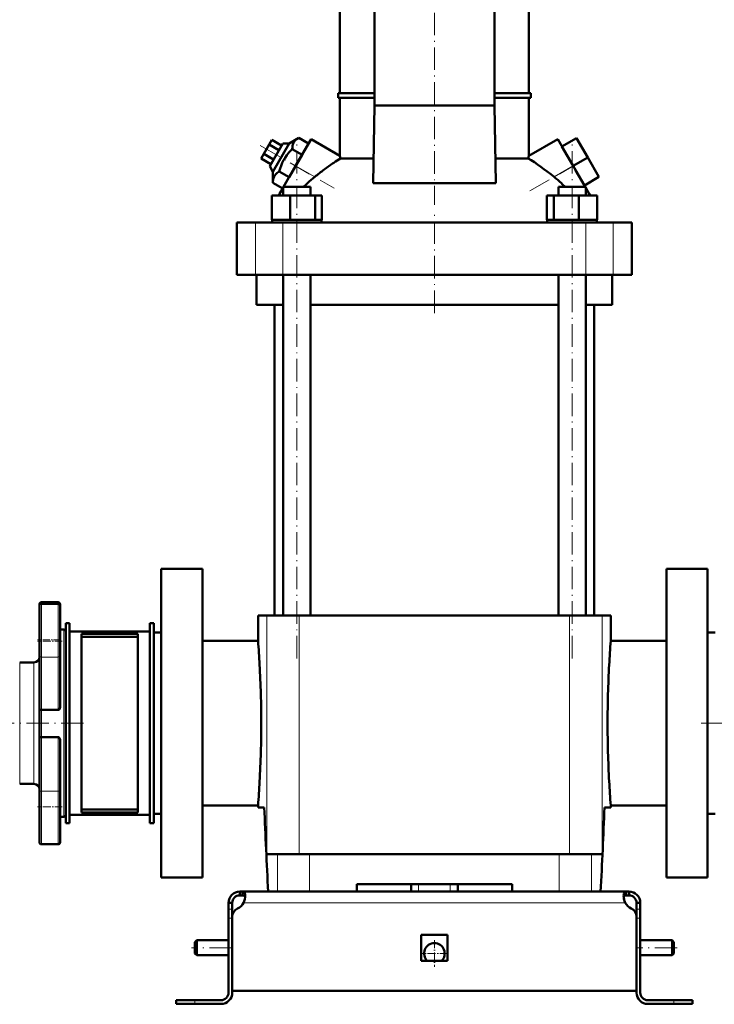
# Model space of a CAD drawing. Extents: x -1595 to 1972, y -1674 to 620.
# Tile 48 of 55: x 1234 to 1606, y -322 to 204. Entities that reach past the tile are written whole.
import ezdxf

# ---------------------------------------------------------------- set-up
doc = ezdxf.new("R2010")
doc.units = 0
doc.linetypes.add('DASHDOT', pattern=[18.5, 12, -3, 0.5, -3])

msp = doc.modelspace()

# ---------------------------------------------------------------- linework, layer by layer
at = {"color": 7, "linetype": 'DASHDOT', "lineweight": 18}
for p, q in [((1455.94, 244.68), (1455.94, 105.07)), ((1362.88, 136.78), (1402.33, 114)), ((1382.4, -137.25), (1382.4, 137.55)), ((1529.48, -137.25), (1529.48, 137.55)), ((1506.9, 112.47), (1538.93, 130.96)), ((1455.94, 47.25), (1455.94, 100.05)), ((1126.94, -171.85), (1270.94, -171.85)), ((1739.94, -171.85), (1595.94, -171.85)), ((1347.74, -291.85), (1326.14, -291.85)), ((1585.74, -291.85), (1564.14, -291.85))]:
    msp.add_line(p, q, dxfattribs=at)
at = {"color": 7, "lineweight": 50}
for p, q in [((1405.44, 164.8), (1405.44, 233.05)), ((1423.88, 158.15), (1423.88, 233.05)), ((1488.01, 233.05), (1488.01, 158.15)), ((1506.44, 164.8), (1506.44, 233.05)), ((1404.44, 164.8), (1423.88, 164.8)), ((1404.44, 162.3), (1404.44, 164.8)), ((1488.01, 164.8), (1507.44, 164.8)), ((1507.44, 162.3), (1507.44, 164.8)), ((1423.88, 162.3), (1404.44, 162.3)), ((1405.44, 131.26), (1405.44, 162.3)), ((1423.2, 116.71), (1423.88, 158.15)), ((1488.01, 158.15), (1423.88, 158.15)), ((1507.44, 162.3), (1488.01, 162.3)), ((1488.01, 158.15), (1488.69, 116.71)), ((1506.44, 131.26), (1506.44, 162.3)), ((1367.67, 137.35), (1364.78, 132.35)), ((1369.11, 139.85), (1367.67, 137.35)), ((1372.86, 134.35), (1367.67, 137.35)), ((1374.92, 137.91), (1367.92, 125.79)), ((1374.31, 136.85), (1369.11, 139.85)), ((1369.65, 122.79), (1378.38, 137.91)), ((1378.38, 137.91), (1374.92, 137.91)), ((1383.47, 140.89), (1378.38, 137.91)), ((1381.81, 125.85), (1390.06, 140.14)), ((1388.74, 137.85), (1383.47, 140.89)), ((1388.74, 137.85), (1385.28, 131.85)), ((1405.44, 131.26), (1390.06, 140.14)), ((1506.44, 131.26), (1521.83, 140.14)), ((1521.83, 140.14), (1530.08, 125.85)), ((1524.08, 136.24), (1531.87, 140.74)), ((1537.87, 130.35), (1531.87, 140.74)), ((1364.78, 132.35), (1363.34, 129.85)), ((1369.98, 129.35), (1364.78, 132.35)), ((1385.28, 131.85), (1378.35, 119.85)), ((1385.28, 131.85), (1380.01, 134.89)), ((1530.08, 125.85), (1524.08, 136.24)), ((1368.53, 126.85), (1363.34, 129.85)), ((1405.77, 129.87), (1423.42, 129.87)), ((1488.47, 129.87), (1506.12, 129.87)), ((1530.08, 125.85), (1537.87, 130.35)), ((1543.87, 119.96), (1537.87, 130.35)), ((1367.92, 125.79), (1369.65, 122.79)), ((1369.65, 122.79), (1369.62, 116.89)), ((1378.35, 119.85), (1373.08, 122.89)), ((1375.35, 114.65), (1381.81, 125.85)), ((1536.54, 114.65), (1530.08, 125.85)), ((1536.08, 115.46), (1531.42, 123.52)), ((1374.88, 113.85), (1369.62, 116.89)), ((1423.2, 116.71), (1455.94, 116.71)), ((1455.94, 116.71), (1488.69, 116.71)), ((1536.08, 115.46), (1543.87, 119.96)), ((1372.75, 110.15), (1373.24, 111)), ((1373.24, 111), (1375.1, 114.23)), ((1373.24, 110.15), (1373.24, 111)), ((1375.1, 114.65), (1377.24, 114.65)), ((1375.1, 110.15), (1375.1, 114.65)), ((1377.24, 114.65), (1389.7, 114.65)), ((1389.7, 110.15), (1389.7, 114.65)), ((1522.18, 114.65), (1534.64, 114.65)), ((1522.18, 110.15), (1522.18, 114.65)), ((1534.64, 114.65), (1536.78, 114.65)), ((1536.78, 114.23), (1536.78, 114.65)), ((1536.78, 110.15), (1536.78, 114.65)), ((1538.65, 111), (1536.78, 114.23)), ((1538.65, 110.15), (1538.65, 111)), ((1538.65, 111), (1539.14, 110.15)), ((1369.02, 110.15), (1378.82, 110.15)), ((1369.02, 97.15), (1369.02, 110.15)), ((1378.82, 110.15), (1392.2, 110.15)), ((1378.82, 97.15), (1378.82, 110.15)), ((1392.2, 110.15), (1395.79, 110.15)), ((1392.2, 97.15), (1392.2, 110.15)), ((1395.79, 97.15), (1395.79, 110.15)), ((1516.1, 110.15), (1519.69, 110.15)), ((1516.1, 97.15), (1516.1, 110.15)), ((1519.69, 110.15), (1533.07, 110.15)), ((1519.69, 97.15), (1519.69, 110.15)), ((1533.07, 110.15), (1542.87, 110.15)), ((1533.07, 97.15), (1533.07, 110.15)), ((1542.87, 97.15), (1542.87, 110.15)), ((1542.87, 97.15), (1542.87, 110.15)), ((1350.44, 95.65), (1360.38, 95.65)), ((1350.44, 67.65), (1350.44, 95.65)), ((1360.38, 95.65), (1374.95, 95.65)), ((1370.03, 97.15), (1369.02, 97.15)), ((1369.2, 97.15), (1369.2, 95.65)), ((1370.03, 97.15), (1377.81, 97.15)), ((1374.95, 95.65), (1536.94, 95.65)), ((1378.82, 97.15), (1377.81, 97.15)), ((1380.2, 97.15), (1378.82, 97.15)), ((1380.2, 97.15), (1382.4, 97.15)), ((1382.4, 97.15), (1390.82, 97.15)), ((1392.2, 97.15), (1390.82, 97.15)), ((1392.57, 97.15), (1392.2, 97.15)), ((1392.57, 97.15), (1395.6, 97.15)), ((1395.79, 97.15), (1395.42, 97.15)), ((1395.6, 97.15), (1395.6, 95.65)), ((1516.1, 97.15), (1516.47, 97.15)), ((1516.28, 97.15), (1519.32, 97.15)), ((1516.28, 97.15), (1516.28, 95.65)), ((1519.32, 97.15), (1519.69, 97.15)), ((1519.69, 97.15), (1521.07, 97.15)), ((1521.07, 97.15), (1529.48, 97.15)), ((1529.48, 97.15), (1531.69, 97.15)), ((1531.69, 97.15), (1533.07, 97.15)), ((1533.07, 97.15), (1534.08, 97.15)), ((1534.08, 97.15), (1541.86, 97.15)), ((1536.94, 95.65), (1551.51, 95.65)), ((1541.86, 97.15), (1542.87, 97.15)), ((1542.68, 97.15), (1542.68, 95.65)), ((1542.68, 97.15), (1542.68, 95.65)), ((1551.51, 95.65), (1561.44, 95.65)), ((1561.44, 67.65), (1561.44, 95.65)), ((1360.38, 67.65), (1350.44, 67.65)), ((1374.95, 67.65), (1360.38, 67.65)), ((1360.94, 51.65), (1360.94, 67.65)), ((1536.94, 67.65), (1374.95, 67.65)), ((1375.1, -114.35), (1375.1, 67.65)), ((1389.7, -114.35), (1389.7, 67.65)), ((1522.18, -114.35), (1522.18, 67.65)), ((1536.78, -114.35), (1536.78, 67.65)), ((1551.51, 67.65), (1536.94, 67.65)), ((1550.94, 67.65), (1550.94, 51.65)), ((1561.44, 67.65), (1551.51, 67.65)), ((1375.1, 51.65), (1360.94, 51.65)), ((1370.59, 51.65), (1370.59, -114.35)), ((1522.18, 51.65), (1389.7, 51.65)), ((1550.94, 51.65), (1536.78, 51.65)), ((1541.29, -114.35), (1541.29, 51.65)), ((1331.94, -89.35), (1309.94, -89.35)), ((1309.94, -171.85), (1309.94, -89.35)), ((1331.94, -89.35), (1331.94, -254.35)), ((1601.94, -89.35), (1579.94, -89.35)), ((1579.94, -89.35), (1579.94, -254.35)), ((1601.94, -89.35), (1601.94, -171.85)), ((1244.94, -108.28), (1244.94, -109.04)), ((1244.94, -109.04), (1244.94, -136.07)), ((1245.94, -107.28), (1254.94, -107.28)), ((1245.94, -108.04), (1254.94, -108.04)), ((1255.94, -109.19), (1255.94, -108.28)), ((1255.94, -128.04), (1255.94, -109.04)), ((1366.33, -114.35), (1361.69, -114.35)), ((1361.69, -127.85), (1361.69, -114.35)), ((1383.7, -114.35), (1366.33, -114.35)), ((1506.78, -114.35), (1383.7, -114.35)), ((1528.19, -114.35), (1506.78, -114.35)), ((1545.56, -114.35), (1528.19, -114.35)), ((1550.19, -114.35), (1545.56, -114.35)), ((1550.19, -127.85), (1550.19, -114.35)), ((1258.94, -118.35), (1260.94, -118.35)), ((1258.94, -225.35), (1258.94, -118.35)), ((1260.94, -225.35), (1260.94, -118.35)), ((1303.94, -118.35), (1305.94, -118.35)), ((1303.94, -225.35), (1303.94, -118.35)), ((1305.94, -225.35), (1305.94, -118.35)), ((1255.94, -121.85), (1257.94, -121.85)), ((1303.94, -122.85), (1260.94, -122.85)), ((1260.94, -122.85), (1260.94, -220.85)), ((1297.44, -124.1), (1267.44, -124.1)), ((1267.44, -124.1), (1267.44, -219.6)), ((1297.44, -125.64), (1267.44, -125.64)), ((1297.44, -124.1), (1297.44, -219.6)), ((1305.94, -123.45), (1305.94, -171.85)), ((1305.94, -123.45), (1309.94, -123.45)), ((1601.94, -123.45), (1605.94, -123.45)), ((1255.94, -136.07), (1255.94, -128.04)), ((1361.69, -127.85), (1331.94, -127.85)), ((1579.94, -127.85), (1550.19, -127.85)), ((1244.94, -164.66), (1244.94, -136.07)), ((1255.94, -136.07), (1255.94, -163.05)), ((1234.34, -139.35), (1241.94, -139.35)), ((1244.94, -164.66), (1244.94, -179.51)), ((1245.94, -164.81), (1254.94, -164.81)), ((1305.94, -171.85), (1305.94, -220.25)), ((1309.94, -254.35), (1309.94, -171.85)), ((1601.94, -171.85), (1601.94, -254.35)), ((1244.94, -208.53), (1244.94, -179.51)), ((1245.94, -179.37), (1254.94, -179.37)), ((1255.94, -181.1), (1255.94, -208.53)), ((1241.94, -204.35), (1234.34, -204.35)), ((1244.94, -208.53), (1244.94, -235.56)), ((1255.94, -216.56), (1255.94, -208.53)), ((1255.94, -235.56), (1255.94, -216.56)), ((1260.94, -220.85), (1303.94, -220.85)), ((1297.44, -218.06), (1267.44, -218.06)), ((1297.44, -219.6), (1267.44, -219.6)), ((1305.94, -220.25), (1309.94, -220.25)), ((1331.94, -215.85), (1361.69, -215.85)), ((1361.69, -216.85), (1361.69, -215.85)), ((1365.05, -216.85), (1361.69, -216.85)), ((1550.19, -216.85), (1546.84, -216.85)), ((1550.19, -215.85), (1579.94, -215.85)), ((1550.19, -216.85), (1550.19, -215.85)), ((1601.94, -220.25), (1605.94, -220.25)), ((1257.94, -221.85), (1255.94, -221.85)), ((1258.94, -225.35), (1260.94, -225.35)), ((1303.94, -225.35), (1305.94, -225.35)), ((1254.94, -236.56), (1245.94, -236.56)), ((1366.33, -241.85), (1372.05, -241.85)), ((1372.05, -241.85), (1389.26, -241.85)), ((1389.26, -241.85), (1522.62, -241.85)), ((1522.62, -241.85), (1539.83, -241.85)), ((1539.83, -241.85), (1545.56, -241.85)), ((1309.94, -254.35), (1331.94, -254.35)), ((1579.94, -254.35), (1601.94, -254.35)), ((1351.94, -261.85), (1353.48, -261.85)), ((1351.94, -261.85), (1351.94, -263.85)), ((1353.48, -261.85), (1353.48, -263.85)), ((1353.48, -261.85), (1455.94, -261.85)), ((1372.05, -261.85), (1367.1, -261.85)), ((1389.26, -261.85), (1372.05, -261.85)), ((1414.44, -261.85), (1389.26, -261.85)), ((1414.44, -261.85), (1414.44, -257.85)), ((1497.44, -257.85), (1414.44, -257.85)), ((1443.44, -261.85), (1443.44, -257.85)), ((1558.41, -261.85), (1455.94, -261.85)), ((1468.44, -261.85), (1468.44, -257.85)), ((1497.44, -257.85), (1497.44, -261.85)), ((1522.62, -261.85), (1497.44, -261.85)), ((1539.83, -261.85), (1522.62, -261.85)), ((1544.79, -261.85), (1539.83, -261.85)), ((1558.41, -261.85), (1558.41, -263.85)), ((1559.94, -261.85), (1558.41, -261.85)), ((1559.94, -261.85), (1559.94, -263.85)), ((1345.94, -267.85), (1347.94, -267.85)), ((1345.94, -267.85), (1345.94, -271.27)), ((1347.94, -271.27), (1347.94, -267.85)), ((1351.94, -263.85), (1353.48, -263.85)), ((1559.94, -263.85), (1558.41, -263.85)), ((1563.94, -267.85), (1563.94, -271.27)), ((1565.94, -267.85), (1563.94, -267.85)), ((1565.94, -267.85), (1565.94, -271.27)), ((1345.94, -271.27), (1345.94, -276.1)), ((1347.94, -271.27), (1347.94, -275.37)), ((1563.94, -271.27), (1563.94, -276.1)), ((1565.94, -271.27), (1565.94, -276.1)), ((1345.94, -315.85), (1345.94, -276.1)), ((1347.94, -314.85), (1347.94, -275.37)), ((1347.94, -315.85), (1347.94, -276.1)), ((1563.94, -275.37), (1563.94, -314.85)), ((1563.94, -315.85), (1563.94, -276.1)), ((1565.94, -276.1), (1565.94, -315.85)), ((1327.94, -288.85), (1328.94, -287.85)), ((1327.94, -288.85), (1327.94, -291.85)), ((1328.94, -287.85), (1328.94, -291.85)), ((1345.94, -287.85), (1328.94, -287.85)), ((1448.94, -284.85), (1455.94, -284.85)), ((1448.94, -284.85), (1448.94, -298.85)), ((1455.94, -284.85), (1462.94, -284.85)), ((1462.94, -284.85), (1462.94, -298.85)), ((1582.94, -287.85), (1565.94, -287.85)), ((1582.94, -287.85), (1582.94, -291.85)), ((1583.94, -288.85), (1582.94, -287.85)), ((1583.94, -288.85), (1583.94, -291.85)), ((1327.94, -291.85), (1327.94, -294.85)), ((1328.94, -291.85), (1328.94, -295.85)), ((1582.94, -291.85), (1582.94, -295.85)), ((1583.94, -291.85), (1583.94, -294.85)), ((1327.94, -294.85), (1328.94, -295.85)), ((1345.94, -295.85), (1328.94, -295.85)), ((1448.94, -298.85), (1455.94, -298.85)), ((1455.94, -298.85), (1462.94, -298.85)), ((1582.94, -295.85), (1565.94, -295.85)), ((1583.94, -294.85), (1582.94, -295.85)), ((1455.94, -314.85), (1347.94, -314.85)), ((1455.94, -314.85), (1563.94, -314.85)), ((1327.94, -319.85), (1317.94, -319.85)), ((1317.94, -319.85), (1317.94, -321.85)), ((1341.94, -319.85), (1327.94, -319.85)), ((1569.94, -319.85), (1583.94, -319.85)), ((1583.94, -319.85), (1593.94, -319.85)), ((1593.94, -319.85), (1593.94, -321.85)), ((1327.94, -321.85), (1317.94, -321.85)), ((1327.94, -321.85), (1341.94, -321.85)), ((1583.94, -321.85), (1569.94, -321.85)), ((1583.94, -321.85), (1593.94, -321.85))]:
    msp.add_line(p, q, dxfattribs=at)
at = {"color": 7, "lineweight": 18}
for p, q in [((1381.81, 125.85), (1391.97, 119.99)), ((1519.92, 119.99), (1530.08, 125.85)), ((1360.38, 67.65), (1360.38, 95.65)), ((1374.95, 67.65), (1374.95, 95.65)), ((1536.94, 67.65), (1536.94, 95.65)), ((1551.51, 67.65), (1551.51, 95.65)), ((1245.94, -108.04), (1245.94, -107.28)), ((1245.94, -136.5), (1245.94, -108.04)), ((1254.94, -107.28), (1254.94, -108.04)), ((1254.94, -108.04), (1254.94, -128.04)), ((1366.33, -114.35), (1366.33, -241.85)), ((1383.7, -114.35), (1383.7, -241.85)), ((1528.19, -114.35), (1528.19, -241.85)), ((1545.56, -114.35), (1545.56, -241.85)), ((1257.94, -121.85), (1257.94, -171.85)), ((1254.94, -128.04), (1254.94, -136.5)), ((1245.94, -136.5), (1245.94, -164.81)), ((1245.94, -136.5), (1254.94, -136.5)), ((1254.94, -164.81), (1254.94, -136.5)), ((1234.34, -171.85), (1234.34, -139.35)), ((1241.94, -139.35), (1241.94, -171.85)), ((1245.94, -179.37), (1245.94, -164.81)), ((1234.34, -204.35), (1234.34, -171.85)), ((1241.94, -171.85), (1241.94, -204.35)), ((1257.94, -171.85), (1257.94, -221.85)), ((1245.94, -179.37), (1245.94, -208.11)), ((1254.94, -208.11), (1254.94, -179.37)), ((1245.94, -236.56), (1245.94, -208.11)), ((1245.94, -208.11), (1254.94, -208.11)), ((1254.94, -208.11), (1254.94, -216.56)), ((1254.94, -216.56), (1254.94, -236.56)), ((1372.05, -241.85), (1372.05, -261.85)), ((1389.26, -261.85), (1389.26, -241.85)), ((1522.62, -241.85), (1522.62, -261.85)), ((1539.83, -241.85), (1539.83, -261.85)), ((1447.44, -261.85), (1447.44, -257.85)), ((1464.44, -261.85), (1464.44, -257.85)), ((1353.97, -267.85), (1455.94, -267.85)), ((1557.91, -267.85), (1455.94, -267.85)), ((1345.94, -271.27), (1347.94, -271.27)), ((1565.94, -271.27), (1563.94, -271.27)), ((1345.94, -276.1), (1347.94, -276.1)), ((1565.94, -276.1), (1563.94, -276.1)), ((1327.94, -319.85), (1327.94, -321.85)), ((1583.94, -319.85), (1583.94, -321.85))]:
    msp.add_line(p, q, dxfattribs=at)
at = {"color": 7, "linetype": 'DASHDOT', "lineweight": 18, "ltscale": 0.330017}
for p, q in [((1257.04, -128.04), (1243.84, -128.04)), ((1257.04, -216.56), (1243.84, -216.56))]:
    msp.add_line(p, q, dxfattribs=at)
at = {"color": 7, "linetype": 'DASHDOT', "lineweight": 18, "ltscale": 0.300015}
msp.add_line((1255.94, -127.28), (1243.94, -127.28), dxfattribs=at)
at = {"color": 7, "linetype": 'DASHDOT', "lineweight": 18, "ltscale": 0.120005}
msp.add_line((1447.44, -262.25), (1447.44, -257.45), dxfattribs=at)
at = {"color": 7, "linetype": 'DASHDOT', "lineweight": 18, "ltscale": 0.060016}
for p, q in [((1348.14, -276.1), (1345.74, -276.1)), ((1566.14, -276.1), (1563.74, -276.1))]:
    msp.add_line(p, q, dxfattribs=at)
at = {"color": 7, "linetype": 'DASHDOT', "lineweight": 18, "ltscale": 0.3575}
msp.add_line((1455.94, -287.7), (1455.94, -302), dxfattribs=at)
at = {"color": 7, "linetype": 'DASHDOT', "lineweight": 18, "ltscale": 0.357501}
msp.add_line((1463.09, -294.85), (1448.79, -294.85), dxfattribs=at)
at = {"color": 7, "linetype": 'DASHDOT', "lineweight": 18, "ltscale": 0.060001}
msp.add_line((1327.94, -322.05), (1327.94, -319.65), dxfattribs=at)
at = {"color": 7, "linetype": 'DASHDOT', "lineweight": 18, "ltscale": 0.060015}
msp.add_line((1583.94, -319.65), (1583.94, -322.05), dxfattribs=at)
at = {"color": 7, "lineweight": 50}
for points in [[(1383.47, 140.89), (1382.89, 140.53), (1382.37, 140.15), (1381.96, 139.8), (1381.59, 139.44), (1381.08, 138.82), (1380.68, 138.14), (1380.37, 137.4), (1380.16, 136.6), (1380.05, 135.78), (1380.01, 134.89)], [(1380.01, 134.89), (1379.17, 134.05), (1378.39, 133.2), (1377.68, 132.37), (1377.02, 131.53), (1376.12, 130.22), (1375.32, 128.86), (1374.62, 127.44), (1374.01, 125.94), (1373.52, 124.46), (1373.08, 122.89)], [(1373.08, 122.89), (1372.5, 122.53), (1371.98, 122.15), (1371.57, 121.8), (1371.2, 121.44), (1370.69, 120.82), (1370.28, 120.14), (1369.98, 119.4), (1369.77, 118.6), (1369.66, 117.78), (1369.62, 116.89)], [(1255.94, -163.05), (1255.91, -163.48), (1255.81, -163.91), (1255.63, -164.32), (1255.5, -164.5), (1255.35, -164.65), (1255.16, -164.77), (1254.94, -164.81)], [(1244.94, -164.66), (1244.95, -164.67), (1244.95, -164.67), (1244.97, -164.69), (1245.03, -164.72), (1245.27, -164.77), (1245.94, -164.81)], [(1245.94, -179.37), (1245.28, -179.4), (1245.04, -179.45), (1244.98, -179.48), (1244.96, -179.49), (1244.95, -179.5), (1244.94, -179.51)], [(1254.94, -179.37), (1255.16, -179.41), (1255.35, -179.52), (1255.51, -179.68), (1255.69, -179.95), (1255.81, -180.26), (1255.89, -180.57), (1255.94, -181.1)], [(1353.48, -261.85), (1353.73, -261.87), (1353.96, -261.93), (1354.23, -262.07), (1354.44, -262.3), (1354.61, -262.61), (1354.7, -262.89), (1354.77, -263.22), (1354.82, -263.97)], [(1558.41, -261.85), (1558.15, -261.87), (1557.93, -261.93), (1557.66, -262.07), (1557.45, -262.3), (1557.28, -262.61), (1557.19, -262.89), (1557.12, -263.22), (1557.07, -263.97)], [(1353.48, -263.85), (1353.78, -263.87), (1354.05, -263.93), (1354.35, -264.08), (1354.58, -264.3), (1354.73, -264.61), (1354.78, -264.79)], [(1354.82, -263.97), (1354.77, -264.88), (1354.6, -265.86), (1354.34, -266.86), (1353.97, -267.85)], [(1557.07, -263.97), (1557.12, -264.88), (1557.28, -265.86), (1557.55, -266.86), (1557.91, -267.85)], [(1558.41, -263.85), (1558.1, -263.87), (1557.83, -263.93), (1557.54, -264.08), (1557.31, -264.3), (1557.16, -264.61), (1557.11, -264.79)]]:
    msp.add_lwpolyline(points, dxfattribs=at)
for centre, radius, start, end in [((1474.95, 19.47), 130.3, 123.9601, 126.7288), ((1458.81, 43.37), 101.47, 121.5119, 123.9371), ((1284.02, 101.71), 124.97, 13.0254, 13.6783), ((1629.6, 101.31), 126.74, 166.3333, 166.977), ((1496.75, -9.83), 166.83, 126.7097, 128.908), ((1436.89, 64.22), 71.61, 132.9316, 135.2319), ((1437.01, 64.09), 71.79, 128.861, 132.9306), ((1474.88, 64.09), 71.79, 47.0694, 51.139), ((1475, 64.22), 71.61, 44.7681, 47.0684), ((1245.94, -108.28), 1, 90, 180), ((1245.94, -109.04), 1, 90, 180), ((1254.94, -108.28), 1, 0, 90), ((1254.94, -109.04), 1, 0, 90), ((1257.94, -122.85), 1, 0, 90), ((791.8, -172.2), 571.61, 3.1553, 4.45), ((2120.12, -172.2), 571.65, 175.5501, 176.8446), ((1241.94, -136.35), 3, 270, 359.6969), ((798.1, -171.87), 565.31, 0.0023, 3.1573), ((2113.79, -171.87), 565.31, 176.8428, 179.9977), ((798.1, -171.83), 565.31, 356.8428, 359.9977), ((2113.79, -171.83), 565.31, 180.0023, 183.1572), ((1241.94, -207.35), 3, 0.3024, 90), ((791.77, -171.5), 571.65, 355.5501, 356.8446), ((2120.08, -171.5), 571.61, 183.1553, 184.45), ((1257.94, -220.85), 1, 270, 360), ((5484.92, -51.63), 4123.18, 182.29661, 182.92258), ((-2573.03, -51.63), 4123.18, 357.07743, 357.7034), ((-2573.03, -51.63), 4123.18, 357.07743, 357.7034), ((1245.94, -235.56), 1, 180, 270), ((1254.94, -235.56), 1, 270, 360), ((1351.94, -267.85), 6, 90, 180), ((1559.94, -267.85), 6, 360, 90), ((1351.94, -267.85), 4, 90, 180), ((1347.82, -264.51), 7, 295.2697, 331.517), ((1567.91, -263.6), 10.86, 186.3205, 203.0631), ((1564.07, -264.51), 7, 208.483, 244.7303), ((1559.94, -267.85), 4, 360, 90), ((1352.94, -275.37), 5, 115.2697, 180), ((1558.94, -275.37), 5, 0, 64.7303), ((1455.94, -294.85), 5.5, 313.3417, 226.6649), ((1341.94, -315.85), 6, 270, 0), ((1341.94, -315.85), 4, 270, 0), ((1569.94, -315.85), 6, 180, 270), ((1569.94, -315.85), 4, 180, 270)]:
    msp.add_arc(centre, radius, start, end, dxfattribs=at)
msp.add_ellipse((1563.73, 22.62), major_axis=(81.58, -112.44), ratio=0.237373, start_param=2.422628, end_param=2.622869, dxfattribs=at)
at = {"color": 7, "lineweight": 18}
for centre, major_axis, start_param, end_param in [((1245.94, -136.07), (1, 0), 3.141593, 4.712389), ((1254.94, -136.07), (1, 0), 4.712389, 6.283185), ((1245.94, -208.53), (-1, 0), 4.712389, 6.283185), ((1254.94, -208.53), (1, 0), 0, 1.570796)]:
    msp.add_ellipse(centre, major_axis=major_axis, ratio=0.422618, start_param=start_param, end_param=end_param, dxfattribs=at)

doc.saveas('drawing.dxf')
